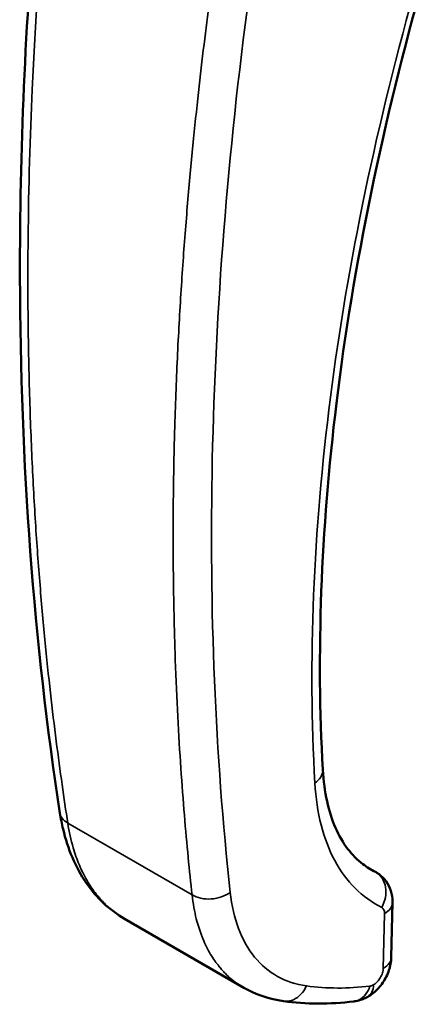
# Model space of a CAD drawing. Header units: inches. Extents: x 1 to 203, y 4 to 128.
# Tile 94 of 127: x 158.58 to 159.76, y 66.17 to 69.03. Entities that reach past the tile are written whole.
import ezdxf

# ---------------------------------------------------------------- set-up
doc = ezdxf.new("R2010")
doc.units = ezdxf.units.IN
doc.header["$LTSCALE"] = 6
doc.header["$MEASUREMENT"] = 0
doc.layers.add('Visible (ANSI)', color=7, linetype='Continuous', lineweight=50)
doc.layers.add('Visible Narrow (ANSI)', color=7, linetype='Continuous', lineweight=35)

msp = doc.modelspace()

# ---------------------------------------------------------------- linework, layer by layer
at = {"layer": 'Visible (ANSI)'}
for p, q in [((159.1641, 66.8482), (159.1641, 66.8482)), ((159.6664, 66.4674), (159.6627, 66.3088)), ((159.2347, 66.2207), (158.889, 66.4203)), ((159.2347, 66.2207), (159.2347, 66.2207))]:
    msp.add_line(p, q, dxfattribs=at)
for points, knots in [([(158.7013, 66.727), (158.6253, 67.2197), (158.5864, 67.7413), (158.5844, 68.6449), (158.6006, 69.0179), (158.6336, 69.3974)], [0, 0, 0, 0, 4.912587, 4.912587, 8.216542, 8.216542, 8.216542, 8.216542]), ([(159.7586, 69.1533), (159.6383, 68.732), (159.5522, 68.3143), (159.4584, 67.545), (159.4451, 67.1866), (159.464, 66.8526)], [0, 0, 0, 0, 3.586902, 3.586902, 6.927184, 6.927184, 6.927184, 6.927184]), ([(159.464, 66.8526), (159.4677, 66.7878), (159.4808, 66.7304), (159.521, 66.6385), (159.5483, 66.6034), (159.5863, 66.5745), (159.5924, 66.5703), (159.5987, 66.5665)], [0, 0, 0, 0, 0.676324, 0.676324, 1.362244, 1.362244, 1.488821, 1.488821, 1.488821, 1.488821]), ([(158.889, 66.4203), (158.8451, 66.4457), (158.8067, 66.4819), (158.7464, 66.5697), (158.724, 66.6227), (158.7068, 66.6956), (158.7037, 66.7111), (158.7013, 66.727)], [0, 0, 0, 0, 0.555824, 0.555824, 1.129316, 1.129316, 1.280346, 1.280346, 1.280346, 1.280346]), ([(159.6211, 66.5541), (159.6294, 66.549), (159.6369, 66.5425), (159.6496, 66.5275), (159.6548, 66.5188), (159.6627, 66.4997), (159.6652, 66.4892), (159.6663, 66.4749), (159.6664, 66.4711), (159.6664, 66.4674)], [0, 0, 0, 0, 0.0750954, 0.0750954, 0.1529494, 0.1529494, 0.2362952, 0.2362952, 0.2654261, 0.2654261, 0.2654261, 0.2654261]), ([(159.6627, 66.3088), (159.6624, 66.2962), (159.66, 66.2834), (159.6517, 66.2586), (159.6455, 66.2464), (159.6304, 66.2243), (159.6212, 66.2142), (159.6059, 66.2017), (159.6005, 66.1979), (159.5948, 66.1946)], [0.0000186, 0.0000186, 0.0000186, 0.0000186, 0.0987532, 0.0987532, 0.2009936, 0.2009936, 0.3030776, 0.3030776, 0.3544158, 0.3544158, 0.3544158, 0.3544158]), ([(159.5948, 66.1946), (159.584, 66.1884), (159.5721, 66.1839), (159.558, 66.1814), (159.5561, 66.1811), (159.5543, 66.1809)], [0, 0, 0, 0, 0.0973285, 0.0973285, 0.1118763, 0.1118763, 0.1118763, 0.1118763])]:
    msp.add_open_spline(points, degree=3, knots=knots, dxfattribs=at)
for points in [[(159.5987, 66.5665), (159.5987, 66.5665), (159.5987, 66.5665), (159.5988, 66.5664)], [(159.5988, 66.5664), (159.6046, 66.5629), (159.6105, 66.5596), (159.6166, 66.5566)], [(159.6168, 66.5565), (159.6183, 66.5557), (159.6198, 66.5549), (159.6212, 66.554)], [(159.6664, 66.4674), (159.6664, 66.4674), (159.6664, 66.4674), (159.6664, 66.4674)], [(159.3501, 66.1817), (159.3091, 66.1874), (159.2697, 66.2005), (159.2347, 66.2207)], [(159.5543, 66.1809), (159.484, 66.1726), (159.4154, 66.1727), (159.3501, 66.1817)]]:
    msp.add_open_spline(points, degree=3, dxfattribs=at)
at = {"layer": 'Visible Narrow (ANSI)'}
for p, q in [((158.724, 66.6981), (159.0846, 66.4899)), ((159.0783, 66.5497), (159.0783, 66.5497)), ((159.0823, 66.511), (159.0823, 66.511)), ((159.0903, 66.4508), (159.0903, 66.4508)), ((159.6433, 66.4354), (159.6396, 66.2768))]:
    msp.add_line(p, q, dxfattribs=at)
for centre, major_axis, ratio, start_param, end_param in [((159.6943, 67.4887), (-0.425, -0.7767), 0.592266, 6.029838, 6.029846), ((159.6539, 67.989), (-0.7539, -1.378), 0.592267, 0.31581, 0.315813), ((159.6154, 66.4193), (0.0205, 0.0337), 0.562039, 5.510557, 6.329764), ((159.9352, 67.367), (-0.7696, -1.0417), 0.624576, 0.328358, 0.530709), ((159.6103, 66.2522), (-0.0194, -0.0246), 0.580269, 0.525493, 0.967806)]:
    msp.add_ellipse(centre, major_axis=major_axis, ratio=ratio, start_param=start_param, end_param=end_param, dxfattribs=at)
for points, knots in [([(158.6549, 69.345), (158.6426, 69.2015), (158.63, 69.0273), (158.6208, 68.8241), (158.6148, 68.6916), (158.6103, 68.5467), (158.6088, 68.3905), (158.6078, 68.2893), (158.6081, 68.1833), (158.61, 68.0728), (158.6101, 68.0662), (158.6103, 68.0596), (158.6104, 68.0529), (158.6107, 68.0342), (158.6112, 68.0152), (158.6116, 67.9966), (158.6125, 67.9592), (158.6136, 67.9229), (158.6148, 67.8871), (158.616, 67.8514), (158.6174, 67.8162), (158.6189, 67.7817), (158.6219, 67.7127), (158.6255, 67.6463), (158.6295, 67.5825), (158.6334, 67.5188), (158.6378, 67.4575), (158.6426, 67.3988), (158.6473, 67.34), (158.6523, 67.2838), (158.6575, 67.23), (158.6679, 67.1224), (158.6792, 67.0246), (158.6905, 66.9361), (158.7018, 66.8476), (158.7131, 66.7684), (158.724, 66.6981)], [0.022153, 0.022153, 0.022153, 0.022153, 0.2421875, 0.2421875, 0.2421875, 0.3857797, 0.3857797, 0.3857797, 0.4787928, 0.4787928, 0.4787928, 0.484375, 0.484375, 0.484375, 0.5, 0.5, 0.5, 0.53125, 0.53125, 0.53125, 0.5625, 0.5625, 0.5625, 0.625, 0.625, 0.625, 0.6875, 0.6875, 0.6875, 0.75, 0.75, 0.75, 0.875, 0.875, 0.875, 1, 1, 1, 1]), ([(159.7386, 69.1411), (159.621, 68.7297), (159.5363, 68.3239), (159.4863, 67.933), (159.4363, 67.5422), (159.4211, 67.1664), (159.441, 66.8143)], [0, 0, 0, 0, 0.5, 0.5, 0.5, 1, 1, 1, 1]), ([(159.0846, 66.4899), (159.0771, 66.5583), (159.0619, 66.7123), (159.0453, 66.9502), (159.0356, 67.1692), (159.0308, 67.348), (159.0294, 67.5095), (159.0302, 67.6466), (159.0316, 67.7351), (159.0333, 67.8089), (159.0353, 67.8809), (159.0397, 68.0048), (159.0481, 68.1739), (159.0608, 68.3643), (159.0801, 68.6006), (159.1072, 68.8623), (159.1288, 69.034), (159.1389, 69.1101)], [0, 0, 0, 0, 0.125, 0.25, 0.3125, 0.375, 0.4375, 0.46875, 0.5, 0.515625, 0.53125, 0.5625, 0.625, 0.6875, 0.75, 0.875, 1, 1, 1, 1]), ([(159.1954, 66.497), (159.1517, 66.8974), (159.1343, 67.3172), (159.1434, 67.7523), (159.1525, 68.1874), (159.1881, 68.6379), (159.2498, 69.0994)], [0, 0, 0, 0, 0.5, 0.5, 0.5, 0.999999, 0.999999, 0.999999, 0.999999]), ([(159.464, 66.8526), (159.464, 66.852), (159.4641, 66.8514), (159.4641, 66.8509), (159.4641, 66.8442), (159.462, 66.8376), (159.4581, 66.8313), (159.4542, 66.8251), (159.4483, 66.8193), (159.441, 66.8143)], [0.4783005, 0.4783005, 0.4783005, 0.4783005, 0.5, 0.5, 0.5, 0.75, 0.75, 0.75, 1, 1, 1, 1]), ([(159.441, 66.8143), (159.4435, 66.7711), (159.4496, 66.7303), (159.4689, 66.6551), (159.4821, 66.6206), (159.5151, 66.5591), (159.535, 66.532), (159.5807, 66.4863), (159.6066, 66.4677), (159.635, 66.4535)], [0, 0, 0, 0, 0.25, 0.25, 0.5, 0.5, 0.75, 0.75, 1, 1, 1, 1]), ([(158.7013, 66.727), (158.702, 66.7221), (158.704, 66.7173), (158.7109, 66.7072), (158.7167, 66.7021), (158.724, 66.6981)], [0.5591378, 0.5591378, 0.5591378, 0.5591378, 0.75, 0.75, 1, 1, 1, 1]), ([(158.724, 66.6981), (158.7279, 66.6722), (158.7333, 66.6484), (158.7396, 66.6268), (158.7447, 66.6093), (158.7504, 66.5932), (158.7566, 66.5784), (158.7581, 66.5748), (158.7596, 66.5714), (158.7611, 66.568), (158.7651, 66.5592), (158.7692, 66.5509), (158.7735, 66.543), (158.7777, 66.5351), (158.782, 66.5277), (158.7865, 66.5207), (158.7909, 66.5137), (158.7954, 66.5071), (158.8, 66.501), (158.8022, 66.4979), (158.8045, 66.495), (158.8068, 66.492), (158.808, 66.4906), (158.8091, 66.4891), (158.8102, 66.4878), (158.8113, 66.4864), (158.8123, 66.4852), (158.8137, 66.4836), (158.815, 66.482), (158.8167, 66.4801), (158.8183, 66.4783), (158.8199, 66.4765), (158.8215, 66.4748), (158.823, 66.4731), (158.8261, 66.4698), (158.8294, 66.4665), (158.8326, 66.4633), (158.8392, 66.4569), (158.8459, 66.4509), (158.8527, 66.4453), (158.8596, 66.4398), (158.8666, 66.4346), (158.8737, 66.4298), (158.8788, 66.4265), (158.8838, 66.4233), (158.889, 66.4203)], [0, 0, 0, 0, 0.125, 0.125, 0.125, 0.2259282, 0.2259282, 0.2259282, 0.25, 0.25, 0.25, 0.3125, 0.3125, 0.3125, 0.375, 0.375, 0.375, 0.4375, 0.4375, 0.4375, 0.46875, 0.46875, 0.46875, 0.484375, 0.484375, 0.484375, 0.5, 0.5, 0.5, 0.515625, 0.515625, 0.515625, 0.53125, 0.53125, 0.53125, 0.5625, 0.5625, 0.5625, 0.625, 0.625, 0.625, 0.6875, 0.6875, 0.6875, 0.7312306, 0.7312306, 0.7312306, 0.7312306]), ([(159.635, 66.4535), (159.6401, 66.4626), (159.6437, 66.4725), (159.6456, 66.4826), (159.6476, 66.4925), (159.6478, 66.5026), (159.6463, 66.512), (159.6446, 66.5217), (159.6411, 66.5306), (159.6361, 66.5382), (159.6315, 66.5453), (159.6255, 66.5513), (159.6185, 66.5555)], [0, 0, 0, 0, 0.25, 0.25, 0.25, 0.4969984, 0.4969984, 0.4969984, 0.75, 0.75, 0.75, 0.9873204, 0.9873204, 0.9873204, 0.9873204]), ([(159.0846, 66.4899), (159.0993, 66.4811), (159.1198, 66.4767), (159.1404, 66.4781), (159.1608, 66.4795), (159.1809, 66.4865), (159.1954, 66.497)], [0, 0, 0, 0, 0.503, 0.503, 0.503, 1, 1, 1, 1]), ([(159.2347, 66.2207), (159.2298, 66.2236), (159.225, 66.2266), (159.2202, 66.2298), (159.2134, 66.2344), (159.2067, 66.2393), (159.2003, 66.2447), (159.1938, 66.25), (159.1875, 66.2557), (159.1814, 66.2619), (159.1783, 66.265), (159.1753, 66.2682), (159.1724, 66.2714), (159.1709, 66.2731), (159.1695, 66.2747), (159.168, 66.2764), (159.1665, 66.2782), (159.1649, 66.28), (159.1637, 66.2816), (159.1624, 66.2831), (159.1615, 66.2843), (159.1605, 66.2856), (159.1595, 66.2868), (159.1584, 66.2883), (159.1573, 66.2897), (159.1551, 66.2925), (159.153, 66.2954), (159.151, 66.2983), (159.1468, 66.3043), (159.1426, 66.3107), (159.1386, 66.3174), (159.1345, 66.3242), (159.1306, 66.3314), (159.1267, 66.339), (159.1229, 66.3467), (159.1192, 66.3547), (159.1157, 66.3633), (159.1143, 66.3666), (159.113, 66.3699), (159.1117, 66.3734), (159.1062, 66.3878), (159.1013, 66.4034), (159.097, 66.4204), (159.0917, 66.4415), (159.0874, 66.4646), (159.0846, 66.4899)], [0.2687715, 0.2687715, 0.2687715, 0.2687715, 0.3125, 0.3125, 0.3125, 0.375, 0.375, 0.375, 0.4375, 0.4375, 0.4375, 0.46875, 0.46875, 0.46875, 0.484375, 0.484375, 0.484375, 0.5, 0.5, 0.5, 0.515625, 0.515625, 0.515625, 0.53125, 0.53125, 0.53125, 0.5625, 0.5625, 0.5625, 0.625, 0.625, 0.625, 0.6875, 0.6875, 0.6875, 0.75, 0.75, 0.75, 0.774075, 0.774075, 0.774075, 0.875, 0.875, 0.875, 1, 1, 1, 1]), ([(159.4165, 66.2259), (159.3861, 66.2301), (159.358, 66.2393), (159.3075, 66.2675), (159.285, 66.2864), (159.247, 66.333), (159.2314, 66.3608), (159.2076, 66.4237), (159.1995, 66.4589), (159.1954, 66.497)], [0, 0, 0, 0, 0.25, 0.25, 0.5, 0.5, 0.75, 0.75, 1, 1, 1, 1]), ([(159.6396, 66.2768), (159.6469, 66.281), (159.6528, 66.2861), (159.6567, 66.2916), (159.6605, 66.297), (159.6626, 66.3029), (159.6627, 66.3088)], [0, 0, 0, 0, 0.2498077, 0.2498077, 0.2498077, 0.49142, 0.49142, 0.49142, 0.49142]), ([(159.6396, 66.2768), (159.6396, 66.2726), (159.6387, 66.268), (159.6358, 66.2588), (159.6336, 66.254), (159.6283, 66.2452), (159.6252, 66.2411), (159.6184, 66.234), (159.6147, 66.2311), (159.6111, 66.229)], [0, 0, 0, 0, 0.25, 0.25, 0.5, 0.5, 0.75, 0.75, 1, 1, 1, 1]), ([(159.3501, 66.1817), (159.3516, 66.1815), (159.3532, 66.1814), (159.3629, 66.1809), (159.3712, 66.1825), (159.387, 66.1895), (159.3943, 66.1949), (159.4071, 66.2085), (159.4125, 66.2168), (159.4165, 66.2259)], [0.2024235, 0.2024235, 0.2024235, 0.2024235, 0.25, 0.25, 0.5, 0.5, 0.75, 0.75, 1, 1, 1, 1]), ([(159.5543, 66.1809), (159.5595, 66.1815), (159.5646, 66.183), (159.5764, 66.1889), (159.5829, 66.1942), (159.5936, 66.2079), (159.5978, 66.2161), (159.6007, 66.2253)], [0.3298917, 0.3298917, 0.3298917, 0.3298917, 0.5, 0.5, 0.75, 0.75, 1, 1, 1, 1]), ([(159.5948, 66.1946), (159.5997, 66.1974), (159.6037, 66.2018), (159.6093, 66.2135), (159.6109, 66.2208), (159.6111, 66.229)], [0.5083819, 0.5083819, 0.5083819, 0.5083819, 0.75, 0.75, 1, 1, 1, 1])]:
    msp.add_open_spline(points, degree=3, knots=knots, dxfattribs=at)
for points in [[(159.5988, 66.5664), (159.6052, 66.5625), (159.6117, 66.5589), (159.6185, 66.5555)], [(159.6185, 66.5555), (159.6178, 66.5559), (159.6172, 66.5563), (159.6166, 66.5566)], [(159.6211, 66.5541), (159.6202, 66.5546), (159.6193, 66.5551), (159.6185, 66.5555)], [(159.6664, 66.4674), (159.6661, 66.4554), (159.6576, 66.4437), (159.6433, 66.4354)]]:
    msp.add_open_spline(points, degree=3, dxfattribs=at)

doc.saveas('drawing.dxf')
